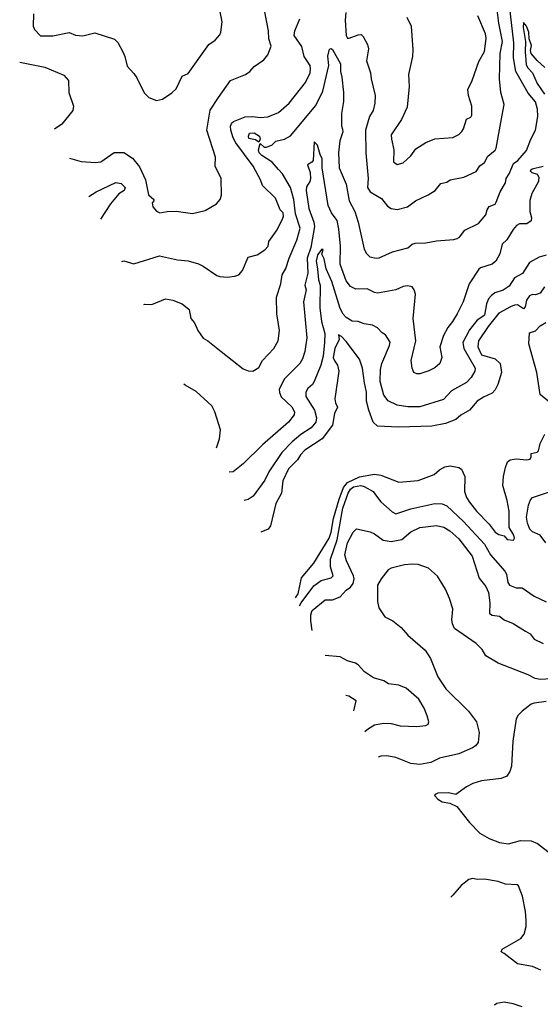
# Model space of a CAD drawing. Extents: x 1245515 to 1420776, y 606314 to 671314.
# Tile 18 of 256: x 1258386 to 1261846, y 635099 to 641639. Entities that reach past the tile are written whole.
import ezdxf

# ---------------------------------------------------------------- set-up
doc = ezdxf.new("R2010")
doc.units = 0

msp = doc.modelspace()

# ---------------------------------------------------------------- linework, layer by layer
at = {"layer": '0CON10XD'}
for points in [[(1258478.3, 641678.3), (1258475.7, 641595), (1258485, 641574), (1258525, 641531.9), (1258605, 641531.1), (1258715, 641553.3), (1258755.9, 641535.9), (1258805, 641531.4), (1258885, 641552.5), (1259015, 641510), (1259038.1, 641488.1), (1259070.8, 641425), (1259084.2, 641395), (1259099.3, 641329.3), (1259145, 641282.5), (1259165, 641252.5), (1259212.7, 641152.7), (1259245, 641121.2), (1259295, 641102), (1259335, 641112), (1259396.8, 641153.2), (1259425, 641180), (1259465, 641263.8), (1259505, 641281.2), (1259643.3, 641475), (1259685, 641502.5), (1259715, 641537.5), (1259723.3, 641555), (1259730.8, 641625), (1259710.6, 641725)], [(1259209.9, 639746.4), (1259218.3, 639748.3), (1259265, 639746.7), (1259355, 639783.8), (1259403.6, 639776.4), (1259465, 639752.5), (1259511.2, 639715), (1259522.5, 639655), (1259547.1, 639625), (1259570.8, 639575), (1259604.4, 639524.4), (1259636.8, 639506.8), (1259725.5, 639435.5), (1259870.6, 639320.6), (1259905, 639305.6), (1259935, 639304.4), (1259975, 639328), (1260000, 639375), (1260075, 639455.8), (1260104.2, 639505), (1260113.1, 639575), (1260094.6, 639685), (1260093.5, 639795), (1260120.6, 639885), (1260130.6, 639945), (1260154.7, 639985.3), (1260176, 640055), (1260227.8, 640175), (1260250, 640255), (1260219.6, 640349.6), (1260207.4, 640445), (1260184.8, 640524.8), (1260132.9, 640615), (1260105, 640643.8), (1260063.4, 640693.4), (1259995, 640737.3), (1259977.8, 640755), (1259972, 640775), (1259984.2, 640815.8), (1260011.5, 640791.5), (1260025, 640791.2), (1260060.8, 640805), (1260087.5, 640832.5), (1260145, 640844.6), (1260185, 640867.1), (1260355, 641069.6), (1260400.7, 641165), (1260439.8, 641335), (1260434.1, 641395.9), (1260445.8, 641444.2), (1260455, 641448), (1260465, 641442), (1260518.1, 641345), (1260516.9, 641295), (1260526.9, 641256.9), (1260537.7, 641155), (1260538.5, 641095), (1260525.4, 641015), (1260524.5, 640935), (1260531.1, 640911.1), (1260533.6, 640895), (1260513.8, 640835), (1260504.6, 640754.6), (1260508.2, 640655), (1260556.5, 640546.5), (1260575.4, 640435), (1260613.8, 640365), (1260636.4, 640295), (1260675.5, 640115.5), (1260690.8, 640085), (1260713.6, 640063.6), (1260754.5, 640054.5), (1260775, 640056.9), (1260863.1, 640096.9), (1260965, 640124.2), (1260995, 640147.5), (1261015, 640154.3), (1261085.9, 640155.9), (1261155, 640170), (1261270.7, 640179.3), (1261293.9, 640186.1), (1261308.8, 640195), (1261345, 640240), (1261435, 640284.2), (1261485, 640343.8), (1261492.5, 640375), (1261505, 640398), (1261545, 640414.3), (1261553.7, 640426.3), (1261580, 640495), (1261614.4, 640555), (1261618.8, 640585), (1261638.9, 640615), (1261666.9, 640683.1), (1261696.8, 640703.2), (1261755, 640770), (1261782.5, 640845), (1261815, 640906.2), (1261830, 640995), (1261828.1, 641045), (1261814.3, 641094.3), (1261765, 641151.8), (1261683.3, 641295), (1261667.9, 641385), (1261670.8, 641485), (1261641.5, 641735)], [(1259064.8, 640033.3), (1259077.7, 640037.7), (1259145, 640018), (1259315, 640070), (1259435, 640042.9), (1259505, 640037.3), (1259575, 640016.5), (1259605, 640002.2), (1259695, 639939.4), (1259715, 639932.2), (1259765, 639928.1), (1259815, 639934.3), (1259843.3, 639945), (1259866.5, 639973.5), (1259905, 640062), (1259965, 640078), (1260015, 640111.1), (1260037.5, 640135), (1260042.5, 640165), (1260097.3, 640242.7), (1260135, 640320.6), (1260139.5, 640335), (1260136.1, 640355), (1260116.8, 640376.8), (1260086, 640454), (1259998.7, 640538.7), (1259986.7, 640575), (1259937.5, 640665), (1259821.3, 640821.3), (1259803.5, 640855), (1259789, 640905), (1259787.7, 640932.3), (1259795.7, 640954.3), (1259806.9, 640963.1), (1259885, 640994.6), (1259935, 640996.9), (1259985, 640989.5), (1260035, 640993.8), (1260105, 641022.2), (1260177.1, 641085), (1260285, 641222.5), (1260316.4, 641285), (1260319.6, 641315), (1260315.3, 641335.3), (1260275.6, 641395), (1260259.9, 641459.9), (1260209.4, 641535), (1260214.4, 641565), (1260246.9, 641645)], [(1259707.2, 641122.8), (1259787.5, 641235), (1259886.2, 641273.8), (1259915.8, 641295), (1259945, 641328.6), (1260008, 641372), (1260034.5, 641405.5), (1260056.4, 641463.6), (1260041.4, 641511.4), (1260039.1, 641565), (1260012.8, 641702.8)], [(1260553.2, 641686.8), (1260549.4, 641635), (1260554.6, 641535), (1260565, 641517.1), (1260575, 641515.6), (1260635, 641539.2), (1260655, 641540), (1260668.3, 641528.3), (1260697.5, 641475), (1260704.2, 641445), (1260690, 641365), (1260716.9, 641285), (1260721.1, 641245), (1260748.9, 641135), (1260746.5, 641085), (1260734.4, 641035), (1260710.4, 640995), (1260683.2, 640905), (1260686.5, 640755), (1260701.5, 640585), (1260697.9, 640525), (1260715.9, 640495.9), (1260790.6, 640450.6), (1260830.2, 640400.2), (1260855, 640385.7), (1260895, 640379.2), (1260964.3, 640395.7), (1261016.2, 640435), (1261100, 640475), (1261146.7, 640505), (1261185, 640551.2), (1261225, 640560.8), (1261245.8, 640574.2), (1261338, 640592), (1261419.4, 640630.6), (1261445, 640668), (1261475, 640690.8), (1261496.8, 640733.2), (1261545, 640772.5), (1261553.6, 640786.4), (1261591.9, 641005), (1261606.7, 641075), (1261583.3, 641155), (1261575.5, 641245.5), (1261580, 641415), (1261593.8, 641495), (1261570.2, 641615), (1261559.7, 641705)], [(1260958.1, 641655), (1260987.1, 641595), (1260999.8, 641439.8), (1260996.4, 641395), (1260969.1, 641275), (1260975.4, 641195), (1260961.2, 641058.8), (1260924.2, 640975.8), (1260855.7, 640875), (1260856, 640845), (1260873.1, 640775), (1260871.2, 640695), (1260895, 640676.2), (1260935, 640687.5), (1260985, 640734.3), (1261017.9, 640782.1), (1261085, 640823.1), (1261145, 640847.5), (1261265, 640855.6), (1261304.5, 640875.5), (1261324.6, 640895.4), (1261336.5, 640915), (1261355, 640977.5), (1261385, 640992), (1261391.4, 641005), (1261390.4, 641065), (1261368.4, 641135), (1261364.2, 641175), (1261392.7, 641235), (1261438.2, 641361.8), (1261475, 641428), (1261485.8, 641515), (1261481.8, 641545), (1261430, 641665)], [(1261875, 641322.4), (1261825, 641367.3), (1261785.2, 641415), (1261780, 641435), (1261788.5, 641468.5), (1261772.1, 641512.1), (1261769.7, 641555), (1261755, 641595.7), (1261735, 641619.2), (1261732.9, 641587.1), (1261748.6, 641495), (1261745.6, 641425), (1261751.4, 641341.4), (1261760.4, 641320.4), (1261795.2, 641285), (1261824.2, 641215), (1261874.7, 641144.7)], [(1258385.7, 641356.2), (1258553.4, 641323.4), (1258679.7, 641269.7), (1258710.8, 641235), (1258712.5, 641155), (1258742.9, 641065), (1258738.6, 641035), (1258666.2, 640945), (1258618.2, 640912.7)], [(1258717.5, 640720.1), (1258795, 640697.5), (1258890.5, 640689.5), (1258925, 640694.4), (1259013.3, 640756.7), (1259077, 640757), (1259135, 640718.9), (1259181, 640661), (1259221.2, 640575), (1259242, 640475), (1259276.7, 640445), (1259276.7, 640435), (1259267, 640423), (1259270, 640395), (1259295, 640366.7), (1259316.7, 640356.7), (1259365, 640366), (1259425, 640368), (1259535, 640352.5), (1259618.3, 640371.7), (1259693.3, 640415), (1259718.8, 640445), (1259727.3, 640472.7), (1259725.8, 640585), (1259686, 640665), (1259687.1, 640725), (1259628.5, 640905), (1259651.7, 641038.3), (1259707.2, 641122.8)], [(1259975, 640825.5), (1259952, 640842), (1259909.7, 640849.7), (1259906.2, 640865), (1259913.8, 640885), (1259945, 640888), (1259978.6, 640865), (1259984.7, 640845), (1259975, 640825.5)], [(1261865, 640663.4), (1261791.2, 640645), (1261778.1, 640635), (1261788.8, 640625), (1261825, 640612.2), (1261836.4, 640593.6), (1261833.3, 640565), (1261790, 640485), (1261777, 640437), (1261775.5, 640365), (1261787, 640323), (1261785, 640303.3), (1261757.2, 640282.8), (1261706.6, 640283.4), (1261688.3, 640271.7), (1261664.7, 640245.3), (1261622.9, 640177.1), (1261593.1, 640146.9), (1261576.1, 640083.9), (1261551.4, 640035), (1261525, 640015.6), (1261448.9, 639991.1), (1261438.2, 639981.8), (1261373.8, 639885), (1261333.8, 639765), (1261293.8, 639685), (1261263.5, 639635), (1261230.4, 639595), (1261202.3, 639542.3), (1261179.1, 639465), (1261190.6, 639395), (1261177.5, 639355), (1261145, 639326.7), (1261105, 639307.1), (1261045, 639287.5), (1261025, 639286), (1261005.8, 639295.8), (1260994.2, 639325), (1260988.6, 639375), (1261018.9, 639505), (1261001.1, 639655), (1261015.6, 639815.6), (1261008.6, 639845), (1260993.6, 639863.6), (1260965, 639872.2), (1260935, 639866.4), (1260885.4, 639844.6), (1260765, 639821.9), (1260745, 639825.8), (1260695, 639851.4), (1260619.3, 639849.3), (1260585, 639867.8), (1260554.6, 639905), (1260514.7, 640015), (1260517.4, 640135), (1260507.8, 640247.7), (1260496.6, 640305), (1260458.2, 640355), (1260436.3, 640403.7), (1260395.2, 640655), (1260396.2, 640715), (1260382.6, 640742.6), (1260366, 640806), (1260343, 640827), (1260336.2, 640703.8), (1260328.3, 640691.7), (1260297.8, 640675), (1260315.5, 640625), (1260317.5, 640585), (1260315, 640563.8), (1260292.3, 640527.7), (1260288.8, 640505), (1260306.6, 640385), (1260341.3, 640295), (1260346, 640265), (1260321.1, 640125), (1260296.9, 640055), (1260301.2, 639955), (1260281.9, 639875), (1260290.8, 639845), (1260286.4, 639823.6), (1260271.2, 639765), (1260293.8, 639525), (1260281.5, 639435), (1260265, 639386), (1260247.1, 639355), (1260146.5, 639253.5), (1260111.2, 639185), (1260112.4, 639162.4), (1260123.4, 639133.4), (1260195, 639066.5), (1260211.5, 639035), (1260211.1, 639015), (1260173.1, 638965), (1259998.5, 638815), (1259871.3, 638688.7), (1259805, 638636.5), (1259778.5, 638632.8)], [(1258846.3, 640465.4), (1258893.6, 640496.4), (1259025, 640556.9), (1259060.3, 640550.3), (1259086, 640525), (1259079.4, 640505), (1259045, 640481.5), (1258989.5, 640415), (1258922.8, 640314.2)], [(1261885, 640074.4), (1261839.3, 640060.7), (1261774.7, 640025.3), (1261727.5, 639952.5), (1261674.4, 639925), (1261640, 639870), (1261598.5, 639841.5), (1261544.8, 639825.2), (1261519.5, 639805), (1261502.7, 639785), (1261487.9, 639752.1), (1261475, 639676), (1261465, 639666.6), (1261426.9, 639643.1), (1261375, 639577.9), (1261330.3, 639495), (1261336.8, 639455), (1261413.9, 639325), (1261410.7, 639305), (1261387.1, 639262.9), (1261355, 639228.8), (1261255.8, 639174.2), (1261203.3, 639116.7), (1261045, 639068.5), (1260966.5, 639066.5), (1260895, 639079.5), (1260835, 639107.8), (1260805.5, 639145), (1260780.9, 639235), (1260782.8, 639315), (1260792.8, 639355), (1260844.7, 639475), (1260847.6, 639497.6), (1260816.6, 639546.6), (1260795, 639558), (1260765, 639591.2), (1260730, 639610), (1260675, 639618.8), (1260635, 639633.3), (1260595, 639637.1), (1260555, 639661.2), (1260535, 639683.5), (1260515, 639720), (1260459.7, 639899.7), (1260423.4, 639985), (1260409.5, 640049.5), (1260395, 640082.5), (1260402.5, 640112.5), (1260395, 640115.6), (1260365, 640076.2), (1260355.5, 640035), (1260366.1, 639985), (1260371.1, 639911.1), (1260383.2, 639875), (1260380.2, 639725), (1260392.6, 639635), (1260413.3, 639555), (1260412.7, 639495), (1260401.9, 639405), (1260387.7, 639345), (1260343.1, 639235), (1260331.2, 639215), (1260301.4, 639188.6), (1260287.3, 639165), (1260286.7, 639135), (1260345.3, 639045), (1260359.3, 638995), (1260354.1, 638965), (1260322.3, 638927.7), (1260255, 638883.3), (1260196.2, 638835), (1260128.8, 638765), (1260042.7, 638635), (1260015, 638580.8), (1259936.9, 638475), (1259905, 638452.2), (1259876.8, 638446.1)], [(1261874, 639865), (1261845, 639822.7), (1261815, 639812.2), (1261795, 639813.6), (1261775, 639803.8), (1261753.3, 639775), (1261745, 639732.5), (1261735, 639718), (1261694, 639744), (1261675, 639743.5), (1261647.5, 639732.5), (1261571.4, 639688.6), (1261499.2, 639600.8), (1261436.2, 639505), (1261431, 639465), (1261455, 639413.9), (1261545, 639385.2), (1261578.4, 639355), (1261587.5, 639295), (1261562.6, 639215), (1261545, 639180.5), (1261525, 639158.8), (1261467.8, 639132.2), (1261427.3, 639105), (1261375.3, 639044.7), (1261317.6, 639012.4), (1261285, 638983.8), (1261215, 638957.5), (1261125, 638938), (1260903.1, 638933.1), (1260765, 638939.1), (1260734.6, 638965), (1260705.9, 639045.9), (1260690.7, 639105), (1260690, 639165), (1260677.5, 639227.5), (1260663.3, 639323.3), (1260643.8, 639383.8), (1260555, 639501.5), (1260525, 639533.8), (1260504.4, 639545.6), (1260510, 639515), (1260481.3, 639455), (1260470, 639395), (1260475, 639376.7), (1260497.2, 639345), (1260505.9, 639305), (1260481.3, 639121.3), (1260484.3, 639095), (1260498.1, 639065), (1260477.1, 639022.9), (1260464.7, 638945), (1260396, 638854), (1260281, 638779), (1260252, 638748), (1260232.8, 638715), (1260172.6, 638655), (1260135.7, 638575), (1260125.8, 638495), (1260089.1, 638425), (1260051.9, 638278.1), (1260038.1, 638255), (1259988.3, 638235.3)], [(1262010, 639015), (1261845, 639148.8), (1261822.5, 639295), (1261768.8, 639485), (1261775, 639560), (1261815, 639571.5), (1261845.6, 639605), (1261881.9, 639628.1)], [(1259694.4, 638796.1), (1259714.7, 638855), (1259721.5, 638915), (1259682.9, 639035), (1259663, 639073), (1259558.5, 639168.5), (1259485, 639211.1), (1259477, 639218.4)], [(1260218.4, 637797.7), (1260236.4, 637825), (1260259, 637931), (1260340.4, 638029.6), (1260442.3, 638195), (1260456.2, 638235), (1260470.7, 638325), (1260509.2, 638455), (1260539, 638531), (1260565.6, 638564.4), (1260645, 638601.8), (1260745, 638619.3), (1260785, 638613.5), (1260905, 638567.6), (1261035, 638578.2), (1261141.1, 638618.9), (1261175, 638648.9), (1261210.4, 638669.6), (1261246.2, 638676.2), (1261305, 638664.6), (1261323, 638653), (1261345.4, 638605.4), (1261343.1, 638505), (1261355.5, 638465), (1261374.5, 638435), (1261422.9, 638375), (1261507.1, 638287.1), (1261545, 638234.5), (1261569.5, 638219.5), (1261605, 638210), (1261626.3, 638186.3), (1261667.3, 638182.7), (1261674.4, 638195), (1261669.2, 638215), (1261640, 638265), (1261640, 638375), (1261626.8, 638445), (1261596.9, 638545), (1261601.5, 638605), (1261614.6, 638665.4), (1261628.9, 638701.1), (1261645.5, 638714.5), (1261685, 638723.1), (1261755.4, 638714.6), (1261779.1, 638720.9), (1261785.8, 638735), (1261785, 638756.7), (1261825, 638766), (1261834.4, 638775.6), (1261845.6, 638825), (1261876.9, 638885)], [(1260246, 637744.7), (1260255.7, 637765), (1260341.7, 637878.3), (1260390, 637915), (1260455, 637931.9), (1260469.3, 637945), (1260451, 638005), (1260451, 638055), (1260495.4, 638185), (1260534.3, 638395), (1260568.7, 638495), (1260585, 638519.5), (1260604.6, 638535), (1260652.5, 638545), (1260675, 638538.8), (1260734.5, 638504.5), (1260756.4, 638473.6), (1260786.3, 638436.3), (1260860.8, 638370.8), (1260885, 638357.8), (1260985, 638390), (1261145, 638425.4), (1261193.1, 638423.1), (1261225, 638410), (1261336.1, 638305), (1261475, 638156.2), (1261514.2, 638084.2), (1261611.2, 637975), (1261620.8, 637955), (1261629.8, 637899.8), (1261642.3, 637882.3), (1261685, 637866), (1261724.6, 637864.6), (1261805, 637810), (1261885, 637772.9)], [(1261881.9, 638165), (1261845.8, 638215.8), (1261795, 638237.7), (1261777.1, 638255), (1261760.8, 638295), (1261753.2, 638335), (1261766.5, 638415), (1261780.5, 638449.5), (1261794.3, 638465.7), (1261914.7, 638505.3)], [(1260330.4, 637582.2), (1260320.4, 637645), (1260320.7, 637685), (1260330.3, 637715), (1260415, 637785.8), (1260465, 637786), (1260515, 637805.6), (1260555, 637850), (1260585, 637868.6), (1260602.2, 637895), (1260608.2, 637925), (1260605.4, 637945), (1260558.5, 638045), (1260547.5, 638085), (1260564, 638165), (1260601.9, 638235), (1260625, 638256.9), (1260715, 638237.1), (1260745, 638224.4), (1260802.5, 638182.5), (1260855, 638173.9), (1260925, 638186.8), (1260985, 638236.4), (1261045, 638265.4), (1261155, 638278.5), (1261205, 638267.7), (1261245, 638243.8), (1261305, 638190.4), (1261392.9, 638075), (1261439.3, 637929.3), (1261483.6, 637873.6), (1261501.4, 637835), (1261510, 637765), (1261508.2, 637695), (1261525, 637683.5), (1261575, 637677.5), (1261605, 637653.5), (1261665, 637629.4), (1261747, 637577), (1261779.7, 637559.7), (1261805, 637524), (1261865, 637495.8)], [(1261995, 637264.1), (1261846, 637256), (1261812.4, 637262.4), (1261765, 637287.3), (1261565, 637365.7), (1261483.4, 637413.4), (1261458.6, 637455), (1261419.2, 637495), (1261276, 637595), (1261262.5, 637625), (1261257.5, 637655), (1261262.9, 637697.1), (1261264.3, 637725), (1261242.2, 637795), (1261215, 637856.2), (1261161.7, 637941.7), (1261102.5, 637995), (1261035, 638020), (1260995, 638023.1), (1260942.8, 638017.2), (1260854.3, 637995.7), (1260834.3, 637985.7), (1260788.6, 637925), (1260765, 637882.5), (1260764.2, 637775), (1260773.2, 637733.2), (1260813, 637673), (1260865, 637646.2), (1260921.7, 637601.7), (1260965, 637550), (1261080.3, 637450.3), (1261116.8, 637396.8), (1261165.8, 637275), (1261218, 637195), (1261368.6, 637045), (1261422.2, 636975), (1261440, 636905), (1261432.4, 636837.6), (1261415, 636815.6), (1261395, 636802.5), (1261305, 636763.6), (1261175, 636732.9), (1261117.5, 636705), (1261045, 636691.5), (1260985, 636698.5), (1260885, 636738.1), (1260825, 636749.1), (1260785, 636748.2), (1260767.9, 636740)], [(1260678.7, 636911.7), (1260705, 636931.8), (1260745, 636955.4), (1260803.6, 636966.4), (1260855, 636964.4), (1260915, 636949.5), (1261025, 636944.5), (1261085, 636951.4), (1261100.8, 636959.2), (1261105.8, 636974.2), (1261094.3, 637015), (1261074, 637065), (1261038.6, 637125), (1260955, 637197.8), (1260905, 637218.9), (1260836.6, 637226.6), (1260805, 637246.9), (1260738.3, 637268.3), (1260677.5, 637307.5), (1260635, 637353.8), (1260616.7, 637365), (1260565, 637380.8), (1260515, 637407.1), (1260416.7, 637416.1)], [(1260607.3, 637049.1), (1260622.9, 637115), (1260574, 637145), (1260554.5, 637150.7)], [(1261885, 637110.9), (1261805, 637100), (1261785, 637091.4), (1261725, 637045.8), (1261699.5, 637020.5), (1261685.7, 636995), (1261662.4, 636847.6), (1261655, 636680), (1261644, 636645), (1261624, 636615), (1261585, 636598.1), (1261455, 636582.9), (1261397.5, 636565), (1261355, 636543.8), (1261285, 636492.5), (1261235, 636502.9), (1261165, 636501.2), (1261147, 636493), (1261143.3, 636485), (1261165, 636461.2), (1261194.2, 636444.2), (1261245, 636436), (1261291.7, 636411.7), (1261375.7, 636305.7), (1261443.3, 636235), (1261505, 636200.6), (1261575, 636172.9), (1261634.1, 636165.9), (1261715, 636186), (1261785, 636185.6), (1261826.4, 636166.4), (1261915, 636098.8)], [(1261850, 635325), (1261795, 635350), (1261695, 635368.8), (1261605.7, 635435.7), (1261586.7, 635446.7), (1261593.3, 635465), (1261716, 635535), (1261738.6, 635565), (1261751.9, 635615), (1261752.9, 635655), (1261748.6, 635715), (1261727.9, 635817.9), (1261701.2, 635885), (1261691.9, 635891.9), (1261615, 635895.8), (1261565, 635913.8), (1261475, 635930), (1261428.3, 635928.3), (1261395, 635934.2), (1261371.7, 635928.3), (1261321.1, 635888.9), (1261265, 635824), (1261250.8, 635810.5)], [(1261725, 635081.1), (1261665, 635102.3), (1261605, 635112.5), (1261556.2, 635103.8), (1261541.7, 635094.2)]]:
    msp.add_lwpolyline(points, dxfattribs=at)

doc.saveas('drawing.dxf')
